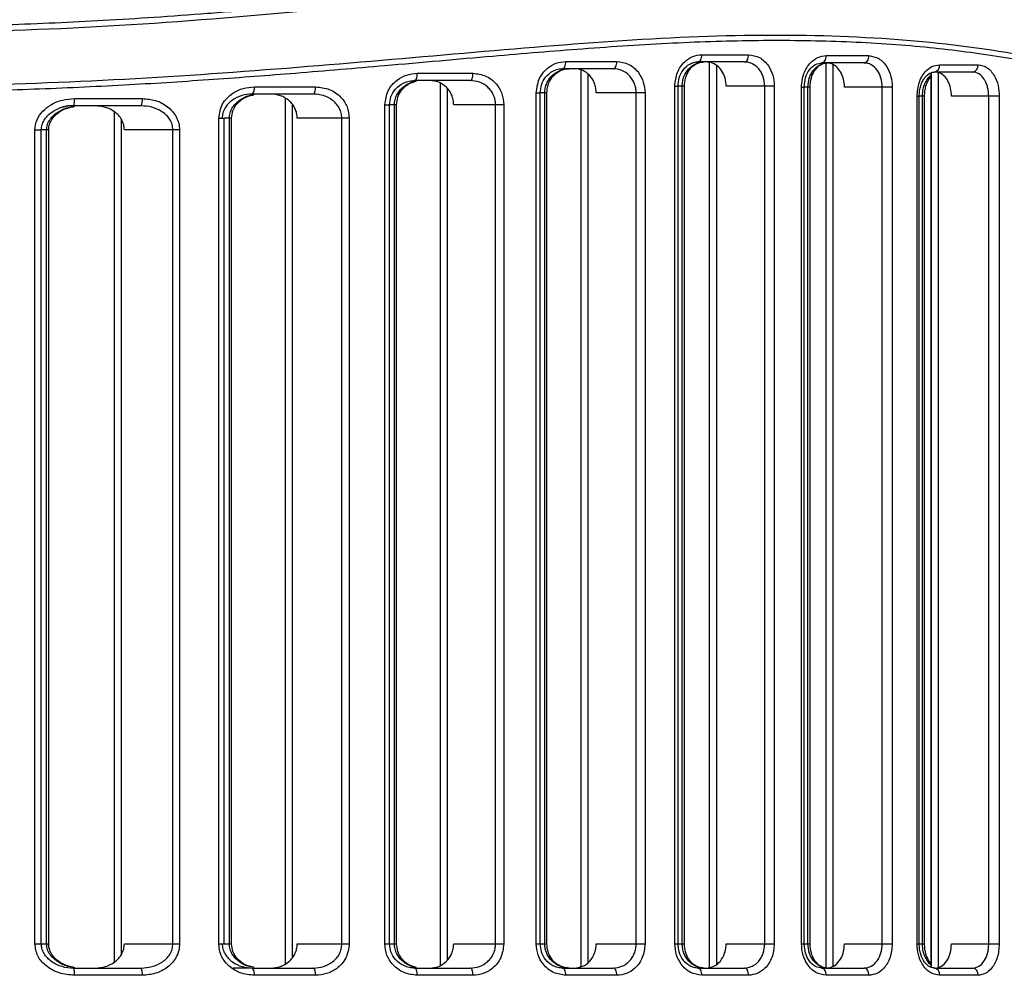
# Model space of a CAD drawing. Header units: millimetres. Extents: x -186 to 167, y -17 to 277.
# Tile 9 of 44: x -79 to -38, y 67 to 107. Entities that reach past the tile are written whole.
import ezdxf

# ---------------------------------------------------------------- set-up
doc = ezdxf.new("R2010")
doc.units = ezdxf.units.MM

msp = doc.modelspace()

# ---------------------------------------------------------------- linework, layer by layer
at = {"color": 7, "linetype": 'Continuous', "lineweight": 25}
for p, q in [((-56.562, 105.292), (-54.448, 105.292)), ((-49.171, 105.273), (-51.096, 105.273)), ((-50.931, 105.573), (-48.996, 105.573)), ((-50.621, 105.256), (-50.621, 67.758)), ((-44.215, 105.233), (-45.971, 105.233)), ((-45.792, 105.224), (-45.792, 67.758)), ((-45.781, 105.533), (-44.016, 105.533)), ((-62.716, 104.801), (-60.405, 104.801)), ((-54.597, 104.992), (-56.7, 104.992)), ((-55.936, 104.933), (-55.936, 67.816)), ((-50.33, 105.131), (-50.33, 67.914)), ((-45.501, 105.152), (-45.501, 67.829)), ((-41.451, 104.814), (-41.451, 67.798)), ((-41.438, 104.817), (-41.438, 67.795)), ((-39.712, 104.855), (-41.304, 104.855)), ((-41.147, 104.835), (-41.147, 67.758)), ((-41.091, 105.155), (-39.492, 105.155)), ((-60.525, 104.501), (-62.825, 104.501)), ((-61.922, 104.501), (-62.772, 104.501)), ((-61.77, 104.392), (-61.77, 67.866)), ((-55.645, 104.757), (-55.645, 67.992)), ((-69.46, 104.242), (-66.923, 104.242)), ((-61.479, 104.186), (-61.479, 68.072)), ((-57.787, 68.758), (-57.787, 103.992)), ((-57.787, 103.992), (-57.62, 103.992)), ((-57.62, 68.758), (-57.62, 103.992)), ((-57.345, 103.992), (-57.62, 103.992)), ((-57.433, 68.758), (-57.433, 103.992)), ((-57.345, 68.758), (-57.345, 103.992)), ((-53.283, 103.992), (-55.306, 103.992)), ((-53.65, 68.758), (-53.65, 103.992)), ((-53.283, 103.992), (-53.283, 68.758)), ((-52.052, 68.758), (-52.052, 104.273)), ((-52.052, 104.273), (-51.912, 104.273)), ((-51.653, 104.274), (-51.912, 104.274)), ((-51.912, 68.758), (-51.912, 104.273)), ((-51.741, 68.758), (-51.741, 104.274)), ((-51.653, 68.758), (-51.653, 104.274)), ((-47.931, 104.273), (-49.922, 104.273)), ((-48.323, 68.758), (-48.323, 104.273)), ((-47.931, 104.273), (-47.931, 68.758)), ((-46.805, 68.758), (-46.805, 104.233)), ((-46.805, 104.233), (-46.691, 104.233)), ((-46.691, 68.758), (-46.691, 104.233)), ((-46.45, 104.233), (-46.691, 104.233)), ((-46.538, 68.758), (-46.538, 104.233)), ((-46.45, 68.758), (-46.45, 104.233)), ((-43.045, 104.233), (-45.023, 104.233)), ((-43.461, 68.758), (-43.461, 104.233)), ((-43.045, 104.233), (-43.045, 68.758)), ((-76.909, 103.756), (-74.098, 103.756)), ((-68.489, 103.942), (-69.675, 103.942)), ((-67.012, 103.942), (-69.537, 103.942)), ((-68.179, 103.759), (-68.179, 67.94)), ((-42.021, 68.758), (-42.021, 103.855)), ((-42.021, 103.855), (-41.93, 103.855)), ((-41.93, 68.758), (-41.93, 103.855)), ((-41.709, 103.855), (-41.93, 103.855)), ((-41.798, 68.758), (-41.798, 103.855)), ((-41.709, 68.758), (-41.709, 103.855)), ((-38.614, 103.855), (-40.593, 103.855)), ((-39.052, 68.758), (-39.052, 103.855)), ((-38.614, 103.855), (-38.614, 68.758)), ((-75.758, 103.456), (-77.106, 103.456)), ((-74.152, 103.456), (-76.95, 103.456)), ((-75.26, 103.209), (-75.26, 68.004)), ((-67.888, 103.524), (-67.888, 68.175)), ((-64.056, 68.758), (-64.056, 103.501)), ((-64.056, 103.501), (-63.859, 103.501)), ((-63.859, 68.758), (-63.859, 103.501)), ((-63.57, 103.501), (-63.859, 103.501)), ((-63.659, 68.758), (-63.659, 103.501)), ((-63.57, 68.758), (-63.57, 103.501)), ((-59.132, 103.501), (-61.207, 103.501)), ((-59.471, 68.758), (-59.471, 103.501)), ((-59.132, 103.501), (-59.132, 68.758)), ((-74.969, 102.899), (-74.969, 68.314)), ((-70.935, 68.758), (-70.935, 102.942)), ((-70.935, 102.942), (-70.704, 102.942)), ((-70.704, 68.758), (-70.704, 102.942)), ((-70.406, 102.942), (-70.704, 102.942)), ((-70.494, 68.758), (-70.494, 102.942)), ((-70.406, 68.758), (-70.406, 102.942)), ((-65.528, 102.942), (-67.686, 102.942)), ((-65.837, 68.758), (-65.837, 102.942)), ((-65.528, 102.942), (-65.528, 68.758)), ((-78.55, 68.758), (-78.55, 102.456)), ((-78.55, 102.456), (-78.283, 102.456)), ((-78.283, 68.758), (-78.283, 102.456)), ((-77.977, 102.456), (-78.283, 102.456)), ((-78.066, 68.758), (-78.066, 102.456)), ((-77.977, 68.758), (-77.977, 102.456)), ((-72.557, 102.456), (-74.842, 102.456)), ((-72.832, 68.758), (-72.832, 102.456)), ((-72.557, 102.456), (-72.557, 68.758)), ((-78.55, 68.758), (-77.977, 68.758)), ((-74.842, 68.758), (-72.557, 68.758)), ((-70.935, 68.758), (-70.406, 68.758)), ((-67.686, 68.758), (-65.528, 68.758)), ((-64.056, 68.758), (-63.57, 68.758)), ((-61.207, 68.758), (-59.132, 68.758)), ((-57.787, 68.758), (-57.345, 68.758)), ((-55.306, 68.758), (-53.283, 68.758)), ((-52.052, 68.758), (-51.653, 68.758)), ((-49.922, 68.758), (-47.931, 68.758)), ((-46.805, 68.758), (-46.691, 68.758)), ((-46.691, 68.758), (-46.45, 68.758)), ((-45.023, 68.758), (-43.045, 68.758)), ((-42.021, 68.758), (-41.93, 68.758)), ((-41.93, 68.758), (-41.709, 68.758)), ((-40.593, 68.758), (-38.614, 68.758)), ((-76.95, 67.758), (-74.152, 67.758)), ((-69.676, 67.758), (-70.344, 67.758)), ((-69.537, 67.758), (-67.012, 67.758)), ((-62.825, 67.758), (-60.525, 67.758)), ((-56.7, 67.758), (-54.597, 67.758)), ((-51.096, 67.758), (-49.171, 67.758)), ((-45.971, 67.758), (-44.215, 67.758)), ((-41.304, 67.758), (-39.712, 67.758)), ((-74.098, 67.458), (-76.909, 67.458)), ((-66.923, 67.458), (-69.46, 67.458)), ((-60.405, 67.458), (-62.716, 67.458)), ((-54.448, 67.458), (-56.562, 67.458)), ((-48.996, 67.458), (-50.931, 67.458)), ((-44.016, 67.458), (-45.781, 67.458)), ((-39.492, 67.458), (-41.091, 67.458))]:
    msp.add_line(p, q, dxfattribs=at)
at = {"color": 7, "linetype": 'Continuous', "lineweight": 25, "flags": 128}
for points in [[(-56.7, 104.992), (-56.673, 104.997), (-56.647, 105.014), (-56.623, 105.042), (-56.602, 105.079), (-56.585, 105.125), (-56.572, 105.177), (-56.565, 105.233), (-56.562, 105.292)], [(-54.597, 104.992), (-54.568, 104.997), (-54.54, 105.014), (-54.514, 105.042), (-54.492, 105.079), (-54.473, 105.125), (-54.459, 105.177), (-54.451, 105.233), (-54.448, 105.292)], [(-51.096, 105.273), (-51.064, 105.279), (-51.033, 105.296), (-51.004, 105.324), (-50.979, 105.361), (-50.958, 105.407), (-50.943, 105.458), (-50.934, 105.515), (-50.931, 105.573)], [(-49.171, 105.273), (-49.137, 105.279), (-49.104, 105.296), (-49.074, 105.324), (-49.047, 105.361), (-49.026, 105.407), (-49.009, 105.458), (-49, 105.515), (-48.996, 105.573)], [(-45.971, 105.233), (-45.934, 105.239), (-45.898, 105.256), (-45.865, 105.283), (-45.837, 105.321), (-45.813, 105.366), (-45.795, 105.418), (-45.784, 105.474), (-45.781, 105.533)], [(-44.215, 105.233), (-44.176, 105.239), (-44.139, 105.256), (-44.104, 105.283), (-44.074, 105.321), (-44.049, 105.366), (-44.031, 105.418), (-44.02, 105.474), (-44.016, 105.533)], [(-62.825, 104.501), (-62.803, 104.506), (-62.783, 104.523), (-62.764, 104.551), (-62.748, 104.589), (-62.734, 104.634), (-62.724, 104.686), (-62.718, 104.742), (-62.716, 104.801)], [(-60.525, 104.501), (-60.501, 104.506), (-60.479, 104.523), (-60.458, 104.551), (-60.44, 104.589), (-60.425, 104.634), (-60.414, 104.686), (-60.407, 104.742), (-60.405, 104.801)], [(-67.012, 103.942), (-66.995, 103.948), (-66.978, 103.965), (-66.963, 103.993), (-66.949, 104.03), (-66.938, 104.075), (-66.93, 104.127), (-66.925, 104.184), (-66.923, 104.242)], [(-66.923, 67.458), (-66.925, 67.516), (-66.93, 67.572), (-66.938, 67.624), (-66.949, 67.67), (-66.963, 67.707), (-66.978, 67.735), (-66.995, 67.752), (-67.012, 67.758)], [(-62.716, 67.458), (-62.718, 67.516), (-62.724, 67.572), (-62.734, 67.624), (-62.748, 67.67), (-62.764, 67.707), (-62.783, 67.735), (-62.803, 67.752), (-62.825, 67.758)], [(-60.405, 67.458), (-60.407, 67.516), (-60.414, 67.572), (-60.425, 67.624), (-60.44, 67.67), (-60.458, 67.707), (-60.479, 67.735), (-60.501, 67.752), (-60.525, 67.758)], [(-56.562, 67.458), (-56.565, 67.516), (-56.572, 67.572), (-56.585, 67.624), (-56.602, 67.67), (-56.623, 67.707), (-56.647, 67.735), (-56.673, 67.752), (-56.7, 67.758)], [(-54.448, 67.458), (-54.451, 67.516), (-54.459, 67.572), (-54.473, 67.624), (-54.492, 67.67), (-54.514, 67.707), (-54.54, 67.735), (-54.568, 67.752), (-54.597, 67.758)], [(-50.931, 67.458), (-50.934, 67.516), (-50.943, 67.572), (-50.958, 67.624), (-50.979, 67.67), (-51.004, 67.707), (-51.033, 67.735), (-51.064, 67.752), (-51.096, 67.758)], [(-48.996, 67.458), (-49, 67.516), (-49.009, 67.572), (-49.026, 67.624), (-49.047, 67.67), (-49.074, 67.707), (-49.104, 67.735), (-49.137, 67.752), (-49.171, 67.758)], [(-45.781, 67.458), (-45.784, 67.516), (-45.795, 67.572), (-45.813, 67.624), (-45.837, 67.67), (-45.865, 67.707), (-45.898, 67.735), (-45.934, 67.752), (-45.971, 67.758)], [(-44.016, 67.458), (-44.02, 67.516), (-44.031, 67.572), (-44.049, 67.624), (-44.074, 67.67), (-44.104, 67.707), (-44.139, 67.735), (-44.176, 67.752), (-44.215, 67.758)]]:
    msp.add_lwpolyline(points, dxfattribs=at)
at = {"color": 7, "linetype": 'Continuous', "lineweight": 25}
for centre, radius, start, end in [((-41.356, 105.117), 0.268, 281.3164, 7.9989), ((-39.759, 105.12), 0.27, 280.0332, 7.3544), ((-69.811, 104.172), 0.358, 320.0749, 11.288), ((-77.491, 103.682), 0.586, 337.2935, 7.2104), ((-74.553, 103.683), 0.461, 330.4188, 9.0583), ((-77.491, 67.531), 0.586, 352.7896, 22.7065), ((-74.553, 67.53), 0.461, 350.9417, 29.5812), ((-69.811, 67.528), 0.358, 348.712, 39.9251), ((-41.356, 67.495), 0.268, 352.0011, 78.6836), ((-39.759, 67.492), 0.27, 352.6456, 79.9668)]:
    msp.add_arc(centre, radius, start, end, dxfattribs=at)
for points, knots in [([(-107.031, 107.952), (-105.336, 107.783), (-101.952, 107.446), (-96.773, 107.055), (-91.974, 106.815), (-87.594, 106.712), (-83.632, 106.711), (-79.67, 106.803), (-76.334, 106.955), (-73.572, 107.126), (-71.372, 107.285), (-69.147, 107.467), (-66.926, 107.67), (-64.819, 107.877), (-62.664, 108.101), (-60.409, 108.345), (-58.255, 108.582), (-56.194, 108.809), (-54.306, 109.011), (-52.339, 109.211), (-50.408, 109.392), (-48.516, 109.547), (-45.827, 109.725), (-42.479, 109.835), (-38.598, 109.738), (-35.624, 109.454), (-33.394, 109.112), (-31.792, 108.803), (-30.286, 108.454), (-28.88, 108.074), (-27.547, 107.665), (-26.174, 107.194), (-24.844, 106.683), (-23.607, 106.16), (-22.537, 105.672), (-21.597, 105.214), (-20.598, 104.703), (-19.708, 104.22), (-19.048, 103.86), (-18.958, 103.819), (-18.913, 103.797)], [0, 0, 0, 0, 0.042238, 0.084319, 0.125257, 0.156797, 0.188047, 0.218898, 0.250614, 0.267502, 0.285222, 0.303775, 0.321696, 0.339845, 0.356138, 0.375844, 0.397216, 0.411842, 0.429938, 0.447499, 0.465173, 0.483256, 0.500793, 0.542612, 0.583498, 0.625014, 0.645666, 0.666462, 0.687765, 0.708067, 0.728367, 0.750221, 0.777184, 0.801641, 0.826006, 0.850712, 0.875385, 0.917527, 0.958007, 1, 1, 1, 1]), ([(-19.042, 103.583), (-19.074, 103.597), (-19.142, 103.627), (-19.965, 104.079), (-21.558, 104.94), (-24.174, 106.181), (-27.617, 107.5), (-31.852, 108.659), (-36.836, 109.431), (-42.511, 109.657), (-48.777, 109.35), (-55.535, 108.653), (-62.702, 107.833), (-70.194, 107.092), (-77.939, 106.555), (-83.182, 106.49), (-85.805, 106.457)], [0, 0, 0, 0, 0.050454, 0.106164, 0.180376, 0.255284, 0.32977, 0.404385, 0.478837, 0.552592, 0.627001, 0.701505, 0.775662, 0.850441, 0.925164, 1, 1, 1, 1]), ([(-23.842, 100.552), (-24.203, 100.735), (-24.923, 101.102), (-26.586, 101.89), (-28.655, 102.772), (-31.011, 103.638), (-33.516, 104.401), (-36.08, 105.033), (-38.855, 105.549), (-41.877, 105.927), (-45.12, 106.133), (-48.544, 106.178), (-52.122, 106.065), (-55.793, 105.822), (-59.768, 105.492), (-63.744, 105.135), (-67.621, 104.805), (-71.156, 104.535), (-74.694, 104.308), (-78.322, 104.137), (-81.975, 104.03), (-86.39, 103.985), (-91.648, 104.075), (-96.311, 104.299), (-99.606, 104.514), (-101.422, 104.645), (-103.218, 104.786), (-105.062, 104.938), (-107.206, 105.123), (-109.324, 105.31), (-111.221, 105.477), (-112.937, 105.625), (-114.638, 105.763), (-116.441, 105.897), (-118.946, 106.056), (-122.159, 106.18), (-125.485, 106.144), (-128.224, 105.991), (-130.441, 105.775), (-132.539, 105.476), (-134.533, 105.105), (-136.371, 104.683), (-138.122, 104.206), (-139.872, 103.658), (-141.548, 103.055), (-143.049, 102.451), (-144.341, 101.883), (-145.443, 101.363), (-146.373, 100.899), (-146.815, 100.667), (-147.036, 100.552)], [0, 0, 0, 0, 0.031377, 0.062613, 0.093952, 0.125314, 0.150963, 0.175676, 0.20048, 0.225143, 0.250218, 0.275016, 0.299265, 0.323869, 0.347483, 0.375029, 0.397276, 0.417251, 0.437499, 0.458952, 0.479779, 0.499986, 0.534214, 0.569411, 0.580305, 0.591813, 0.60139, 0.612212, 0.624854, 0.640217, 0.651146, 0.660274, 0.67264, 0.683771, 0.695428, 0.722372, 0.749626, 0.767459, 0.785029, 0.802858, 0.820608, 0.838662, 0.855629, 0.874605, 0.897103, 0.91763, 0.937344, 0.958701, 0.979398, 1, 1, 1, 1]), ([(-85.787, 104.264), (-83.348, 104.29), (-78.447, 104.342), (-71.199, 104.763), (-64.149, 105.34), (-57.388, 105.95), (-51.009, 106.396), (-45.097, 106.415), (-39.748, 105.972), (-35.047, 105.083), (-31.04, 103.926), (-27.791, 102.695), (-25.245, 101.541), (-24.24, 101.032), (-23.737, 100.777)], [0, 0, 0, 0, 0.082766, 0.166311, 0.249538, 0.332695, 0.416463, 0.499377, 0.58239, 0.66618, 0.749386, 0.832914, 0.916439, 1, 1, 1, 1]), ([(-57.787, 103.992), (-57.762, 104.188), (-57.712, 104.58), (-57.373, 105.003), (-56.973, 105.248), (-56.699, 105.277), (-56.562, 105.292)], [0, 0, 0, 0, 0.279304, 0.558549, 0.778855, 1, 1, 1, 1]), ([(-54.448, 105.292), (-54.279, 105.268), (-53.942, 105.222), (-53.559, 104.882), (-53.325, 104.451), (-53.297, 104.145), (-53.283, 103.992)], [0, 0, 0, 0, 0.2797872, 0.5589459, 0.7790914, 1, 1, 1, 1]), ([(-52.052, 104.273), (-52.03, 104.466), (-51.986, 104.853), (-51.68, 105.278), (-51.312, 105.529), (-51.058, 105.558), (-50.931, 105.573)], [0, 0, 0, 0, 0.279478, 0.558705, 0.778857, 1, 1, 1, 1]), ([(-51.912, 104.273), (-51.903, 104.387), (-51.883, 104.629), (-51.714, 104.961), (-51.486, 105.168), (-51.257, 105.265), (-51.131, 105.274), (-51.066, 105.278)], [0, 0, 0, 0, 0.210196, 0.446535, 0.709052, 0.850932, 1, 1, 1, 1]), ([(-51.741, 104.274), (-51.738, 104.34), (-51.731, 104.473), (-51.657, 104.728), (-51.486, 105.006), (-51.274, 105.159), (-51.132, 105.219), (-51.022, 105.259), (-50.919, 105.267), (-50.84, 105.274)], [0, 0, 0, 0, 0.124254, 0.251126, 0.500161, 0.749472, 0.776993, 0.827991, 1, 1, 1, 1]), ([(-51.653, 104.274), (-51.644, 104.386), (-51.625, 104.613), (-51.484, 104.911), (-51.278, 105.148), (-51.103, 105.219), (-51.013, 105.255)], [0, 0, 0, 0, 0.235767, 0.480024, 0.734941, 1, 1, 1, 1]), ([(-49.922, 104.273), (-49.931, 104.385), (-49.949, 104.608), (-50.087, 104.905), (-50.292, 105.131), (-50.523, 105.255), (-50.68, 105.268), (-50.744, 105.273)], [0, 0, 0, 0, 0.211469, 0.422905, 0.635328, 0.850055, 1, 1, 1, 1]), ([(-48.323, 104.273), (-48.335, 104.403), (-48.353, 104.6), (-48.461, 104.833), (-48.595, 105.027), (-48.775, 105.172), (-48.984, 105.259), (-49.107, 105.268), (-49.171, 105.273)], [0, 0, 0, 0, 0.244742, 0.37115, 0.500037, 0.722711, 0.854622, 1, 1, 1, 1]), ([(-48.996, 105.573), (-48.84, 105.549), (-48.528, 105.501), (-48.179, 105.157), (-47.968, 104.727), (-47.943, 104.425), (-47.931, 104.273)], [0, 0, 0, 0, 0.279676, 0.55901, 0.778986, 1, 1, 1, 1]), ([(-46.805, 104.233), (-46.786, 104.424), (-46.746, 104.808), (-46.469, 105.234), (-46.132, 105.488), (-45.898, 105.518), (-45.781, 105.533)], [0, 0, 0, 0, 0.279515, 0.558817, 0.778892, 1, 1, 1, 1]), ([(-46.691, 104.233), (-46.679, 104.365), (-46.657, 104.631), (-46.482, 104.964), (-46.232, 105.198), (-46.036, 105.224), (-45.936, 105.238)], [0, 0, 0, 0, 0.243523, 0.491181, 0.743026, 1, 1, 1, 1]), ([(-46.538, 104.233), (-46.527, 104.359), (-46.51, 104.553), (-46.409, 104.786), (-46.323, 104.918), (-46.229, 105.022), (-46.12, 105.115), (-45.951, 105.21), (-45.812, 105.225), (-45.734, 105.233)], [0, 0, 0, 0, 0.23842, 0.366348, 0.499828, 0.561292, 0.665224, 0.811513, 1, 1, 1, 1]), ([(-46.45, 104.233), (-46.439, 104.362), (-46.418, 104.614), (-46.271, 104.916), (-46.089, 105.125), (-45.954, 105.185), (-45.889, 105.214)], [0, 0, 0, 0, 0.2715031, 0.527393, 0.7698398, 1, 1, 1, 1]), ([(-45.023, 104.233), (-45.031, 104.345), (-45.048, 104.57), (-45.175, 104.869), (-45.364, 105.095), (-45.574, 105.216), (-45.714, 105.228), (-45.769, 105.233)], [0, 0, 0, 0, 0.21436, 0.428718, 0.643147, 0.857783, 1, 1, 1, 1]), ([(-43.461, 104.233), (-43.472, 104.359), (-43.493, 104.615), (-43.66, 104.947), (-43.866, 105.137), (-44.06, 105.221), (-44.163, 105.229), (-44.215, 105.233)], [0, 0, 0, 0, 0.240739, 0.4873697, 0.7399826, 0.8692169, 1, 1, 1, 1]), ([(-44.016, 105.533), (-43.873, 105.508), (-43.587, 105.46), (-43.269, 105.113), (-43.079, 104.685), (-43.057, 104.384), (-43.045, 104.233)], [0, 0, 0, 0, 0.279617, 0.558938, 0.778949, 1, 1, 1, 1]), ([(-64.056, 103.501), (-64.027, 103.701), (-63.97, 104.102), (-63.591, 104.521), (-63.157, 104.759), (-62.863, 104.787), (-62.716, 104.801)], [0, 0, 0, 0, 0.279038, 0.55841, 0.779002, 1, 1, 1, 1]), ([(-60.405, 104.801), (-60.224, 104.778), (-59.862, 104.733), (-59.442, 104.4), (-59.18, 103.968), (-59.148, 103.657), (-59.132, 103.501)], [0, 0, 0, 0, 0.280008, 0.559205, 0.779295, 1, 1, 1, 1]), ([(-57.62, 103.992), (-57.61, 104.102), (-57.589, 104.339), (-57.406, 104.67), (-57.153, 104.879), (-56.894, 104.981), (-56.749, 104.991), (-56.675, 104.997)], [0, 0, 0, 0, 0.2014272, 0.4338798, 0.6992584, 0.8453638, 1, 1, 1, 1]), ([(-57.433, 103.992), (-57.429, 104.059), (-57.421, 104.196), (-57.357, 104.389), (-57.258, 104.565), (-57.085, 104.766), (-56.876, 104.898), (-56.634, 104.977), (-56.509, 104.986), (-56.428, 104.992)], [0, 0, 0, 0, 0.123794, 0.250691, 0.3712, 0.500655, 0.749745, 0.840033, 1, 1, 1, 1]), ([(-57.345, 103.992), (-57.336, 104.098), (-57.317, 104.319), (-57.166, 104.615), (-56.933, 104.862), (-56.726, 104.935), (-56.618, 104.973)], [0, 0, 0, 0, 0.22277, 0.462606, 0.721543, 1, 1, 1, 1]), ([(-55.306, 103.992), (-55.309, 104.058), (-55.316, 104.192), (-55.371, 104.383), (-55.456, 104.558), (-55.607, 104.759), (-55.857, 104.949), (-56.09, 104.977), (-56.207, 104.992)], [0, 0, 0, 0, 0.125105, 0.250558, 0.375308, 0.500884, 0.749983, 1, 1, 1, 1]), ([(-53.65, 103.992), (-53.653, 104.056), (-53.66, 104.187), (-53.717, 104.378), (-53.806, 104.557), (-53.968, 104.761), (-54.233, 104.95), (-54.475, 104.978), (-54.597, 104.992)], [0, 0, 0, 0, 0.120196, 0.2435075, 0.3703801, 0.5012231, 0.7504564, 1, 1, 1, 1]), ([(-42.021, 103.855), (-42.004, 104.046), (-41.968, 104.428), (-41.717, 104.855), (-41.41, 105.109), (-41.197, 105.139), (-41.091, 105.155)], [0, 0, 0, 0, 0.27955, 0.558855, 0.778907, 1, 1, 1, 1]), ([(-41.93, 103.855), (-41.927, 103.929), (-41.92, 104.077), (-41.872, 104.283), (-41.801, 104.464), (-41.681, 104.66), (-41.497, 104.832), (-41.341, 104.85), (-41.265, 104.86)], [0, 0, 0, 0, 0.136953, 0.270509, 0.40009, 0.52695, 0.769015, 1, 1, 1, 1]), ([(-40.593, 103.855), (-40.601, 103.967), (-40.615, 104.191), (-40.73, 104.491), (-40.9, 104.717), (-41.089, 104.837), (-41.215, 104.85), (-41.265, 104.855)], [0, 0, 0, 0, 0.214281, 0.428554, 0.643031, 0.857851, 1, 1, 1, 1]), ([(-39.052, 103.855), (-39.06, 103.978), (-39.073, 104.17), (-39.154, 104.404), (-39.264, 104.613), (-39.451, 104.81), (-39.625, 104.84), (-39.712, 104.855)], [0, 0, 0, 0, 0.2358594, 0.3648528, 0.5009028, 0.7504098, 1, 1, 1, 1]), ([(-39.492, 105.155), (-39.362, 105.13), (-39.103, 105.082), (-38.817, 104.735), (-38.645, 104.306), (-38.625, 104.005), (-38.614, 103.855)], [0, 0, 0, 0, 0.279616, 0.558944, 0.778953, 1, 1, 1, 1]), ([(-63.859, 103.501), (-63.847, 103.611), (-63.823, 103.849), (-63.616, 104.18), (-63.334, 104.388), (-63.047, 104.489), (-62.887, 104.5), (-62.805, 104.506)], [0, 0, 0, 0, 0.196766, 0.4267, 0.693943, 0.842579, 1, 1, 1, 1]), ([(-63.659, 103.501), (-63.654, 103.57), (-63.644, 103.712), (-63.568, 103.909), (-63.453, 104.087), (-63.257, 104.286), (-63.023, 104.409), (-62.832, 104.471), (-62.769, 104.477), (-62.757, 104.478)], [0, 0, 0, 0, 0.142424, 0.289583, 0.427904, 0.578507, 0.866436, 0.974574, 1, 1, 1, 1]), ([(-63.57, 103.501), (-63.56, 103.607), (-63.539, 103.828), (-63.368, 104.126), (-63.102, 104.374), (-62.868, 104.446), (-62.747, 104.483)], [0, 0, 0, 0, 0.218038, 0.455726, 0.716175, 1, 1, 1, 1]), ([(-61.207, 103.501), (-61.211, 103.568), (-61.218, 103.704), (-61.281, 103.898), (-61.376, 104.075), (-61.545, 104.274), (-61.819, 104.46), (-62.069, 104.487), (-62.195, 104.501)], [0, 0, 0, 0, 0.12488, 0.250504, 0.374801, 0.500798, 0.750015, 1, 1, 1, 1]), ([(-59.471, 103.501), (-59.475, 103.569), (-59.484, 103.708), (-59.552, 103.903), (-59.656, 104.081), (-59.838, 104.28), (-60.131, 104.461), (-60.393, 104.488), (-60.525, 104.501)], [0, 0, 0, 0, 0.124142, 0.250891, 0.372329, 0.501103, 0.750368, 1, 1, 1, 1]), ([(-41.798, 103.855), (-41.791, 103.96), (-41.779, 104.137), (-41.699, 104.377), (-41.596, 104.559), (-41.507, 104.672), (-41.455, 104.707), (-41.451, 104.71)], [0, 0, 0, 0, 0.305631, 0.515897, 0.76405, 0.983092, 1, 1, 1, 1]), ([(-41.709, 103.855), (-41.706, 103.93), (-41.7, 104.075), (-41.642, 104.327), (-41.555, 104.537), (-41.473, 104.624), (-41.451, 104.647)], [0, 0, 0, 0, 0.234604, 0.454528, 0.85323, 1, 1, 1, 1]), ([(-70.935, 102.942), (-70.9, 103.149), (-70.832, 103.563), (-70.403, 103.976), (-69.932, 104.203), (-69.617, 104.229), (-69.46, 104.242)], [0, 0, 0, 0, 0.278656, 0.558449, 0.779539, 1, 1, 1, 1]), ([(-66.923, 104.242), (-66.729, 104.221), (-66.342, 104.178), (-65.882, 103.856), (-65.584, 103.422), (-65.547, 103.102), (-65.528, 102.942)], [0, 0, 0, 0, 0.280191, 0.559665, 0.779583, 1, 1, 1, 1]), ([(-78.55, 102.456), (-78.531, 102.6), (-78.494, 102.889), (-78.232, 103.251), (-77.869, 103.531), (-77.415, 103.719), (-77.078, 103.744), (-76.909, 103.756)], [0, 0, 0, 0, 0.185971, 0.372348, 0.559858, 0.779869, 1, 1, 1, 1]), ([(-74.098, 103.756), (-73.914, 103.74), (-73.544, 103.709), (-73.122, 103.488), (-72.847, 103.234), (-72.688, 103.002), (-72.579, 102.74), (-72.564, 102.551), (-72.557, 102.456)], [0, 0, 0, 0, 0.24876, 0.498271, 0.626074, 0.749285, 0.873891, 1, 1, 1, 1]), ([(-69.537, 103.942), (-69.684, 103.93), (-69.978, 103.906), (-70.321, 103.739), (-70.546, 103.545), (-70.682, 103.366), (-70.773, 103.163), (-70.786, 103.015), (-70.792, 102.942)], [0, 0, 0, 0, 0.249668, 0.499582, 0.631339, 0.749993, 0.877893, 1, 1, 1, 1]), ([(-70.494, 102.942), (-70.488, 103.015), (-70.476, 103.165), (-70.383, 103.368), (-70.247, 103.548), (-70.021, 103.738), (-69.766, 103.875), (-69.567, 103.897), (-69.513, 103.903)], [0, 0, 0, 0, 0.145665, 0.298357, 0.43907, 0.595444, 0.89073, 1, 1, 1, 1]), ([(-70.406, 102.942), (-70.394, 103.049), (-70.369, 103.274), (-70.169, 103.575), (-69.864, 103.82), (-69.603, 103.889), (-69.467, 103.925)], [0, 0, 0, 0, 0.21179, 0.447727, 0.710908, 1, 1, 1, 1]), ([(-67.686, 102.942), (-67.69, 103.012), (-67.699, 103.152), (-67.772, 103.349), (-67.88, 103.527), (-68.07, 103.725), (-68.37, 103.903), (-68.639, 103.929), (-68.773, 103.942)], [0, 0, 0, 0, 0.124587, 0.250429, 0.374082, 0.500782, 0.750296, 1, 1, 1, 1]), ([(-65.837, 102.942), (-65.842, 103.013), (-65.852, 103.158), (-65.934, 103.358), (-66.056, 103.538), (-66.263, 103.734), (-66.588, 103.906), (-66.871, 103.93), (-67.012, 103.942)], [0, 0, 0, 0, 0.123515, 0.250905, 0.371191, 0.501141, 0.750304, 1, 1, 1, 1]), ([(-78.284, 102.456), (-78.278, 102.525), (-78.265, 102.665), (-78.174, 102.863), (-78.038, 103.04), (-77.798, 103.244), (-77.427, 103.427), (-77.1, 103.46), (-76.935, 103.477)], [0, 0, 0, 0, 0.111439, 0.226177, 0.346237, 0.471815, 0.73225, 1, 1, 1, 1]), ([(-78.066, 102.456), (-78.058, 102.533), (-78.042, 102.693), (-77.926, 102.902), (-77.762, 103.082), (-77.502, 103.266), (-77.222, 103.393), (-77.008, 103.413), (-76.953, 103.418)], [0, 0, 0, 0, 0.144148, 0.299048, 0.438701, 0.598077, 0.895792, 1, 1, 1, 1]), ([(-77.979, 102.456), (-77.974, 102.516), (-77.963, 102.637), (-77.872, 102.873), (-77.661, 103.132), (-77.307, 103.351), (-77.033, 103.41), (-76.894, 103.44)], [0, 0, 0, 0, 0.11527, 0.231593, 0.475601, 0.734036, 1, 1, 1, 1]), ([(-76.95, 103.456), (-77.113, 103.456), (-77.278, 103.457), (-77.427, 103.396), (-77.43, 103.395)], [0, 0, 0, 0, 0.9852961, 1, 1, 1, 1]), ([(-74.842, 102.456), (-74.848, 102.529), (-74.859, 102.675), (-74.945, 102.878), (-75.071, 103.056), (-75.287, 103.251), (-75.618, 103.42), (-75.906, 103.444), (-76.05, 103.456)], [0, 0, 0, 0, 0.125377, 0.250092, 0.372817, 0.500602, 0.750381, 1, 1, 1, 1]), ([(-72.832, 102.456), (-72.838, 102.531), (-72.852, 102.684), (-72.952, 102.892), (-73.098, 103.072), (-73.337, 103.263), (-73.696, 103.423), (-74, 103.445), (-74.152, 103.456)], [0, 0, 0, 0, 0.1225634, 0.2511263, 0.3700741, 0.5017376, 0.7511338, 1, 1, 1, 1]), ([(-76.909, 67.458), (-77.124, 67.477), (-77.553, 67.516), (-78.088, 67.814), (-78.471, 68.245), (-78.523, 68.587), (-78.55, 68.758)], [0, 0, 0, 0, 0.279652, 0.559496, 0.779961, 1, 1, 1, 1]), ([(-76.935, 67.737), (-77.1, 67.753), (-77.426, 67.786), (-77.797, 67.968), (-78.036, 68.171), (-78.173, 68.349), (-78.266, 68.548), (-78.278, 68.688), (-78.284, 68.758)], [0, 0, 0, 0, 0.267047, 0.527062, 0.652411, 0.772885, 0.887883, 1, 1, 1, 1]), ([(-76.954, 67.796), (-77.009, 67.801), (-77.223, 67.821), (-77.504, 67.948), (-77.764, 68.133), (-77.927, 68.313), (-78.042, 68.522), (-78.058, 68.681), (-78.066, 68.758)], [0, 0, 0, 0, 0.1042856, 0.402699, 0.5622356, 0.7020905, 0.8563462, 1, 1, 1, 1]), ([(-76.895, 67.773), (-77.034, 67.804), (-77.308, 67.863), (-77.662, 68.082), (-77.873, 68.342), (-77.963, 68.577), (-77.974, 68.698), (-77.979, 68.758)], [0, 0, 0, 0, 0.266283, 0.52557, 0.769138, 0.885424, 1, 1, 1, 1]), ([(-76.05, 67.758), (-75.906, 67.77), (-75.619, 67.793), (-75.288, 67.962), (-75.072, 68.156), (-74.945, 68.335), (-74.859, 68.538), (-74.848, 68.684), (-74.842, 68.758)], [0, 0, 0, 0, 0.248922, 0.498403, 0.626389, 0.749383, 0.874468, 1, 1, 1, 1]), ([(-74.152, 67.758), (-74, 67.769), (-73.695, 67.791), (-73.336, 67.951), (-73.096, 68.143), (-72.951, 68.323), (-72.851, 68.53), (-72.838, 68.683), (-72.832, 68.758)], [0, 0, 0, 0, 0.2494623, 0.4995062, 0.6311097, 0.7500733, 0.8779841, 1, 1, 1, 1]), ([(-72.557, 68.758), (-72.564, 68.664), (-72.577, 68.476), (-72.686, 68.213), (-72.847, 67.98), (-73.121, 67.726), (-73.543, 67.505), (-73.913, 67.473), (-74.098, 67.458)], [0, 0, 0, 0, 0.124007, 0.250357, 0.373321, 0.500937, 0.75085, 1, 1, 1, 1]), ([(-69.46, 67.458), (-69.66, 67.479), (-70.059, 67.52), (-70.545, 67.835), (-70.872, 68.268), (-70.914, 68.595), (-70.935, 68.758)], [0, 0, 0, 0, 0.279096, 0.558722, 0.779537, 1, 1, 1, 1]), ([(-70.792, 68.758), (-70.785, 68.685), (-70.773, 68.535), (-70.68, 68.332), (-70.544, 68.152), (-70.319, 67.96), (-69.976, 67.794), (-69.683, 67.77), (-69.537, 67.758)], [0, 0, 0, 0, 0.122873, 0.251675, 0.37037, 0.502277, 0.751361, 1, 1, 1, 1]), ([(-69.513, 67.797), (-69.568, 67.803), (-69.768, 67.825), (-70.023, 67.963), (-70.249, 68.154), (-70.384, 68.334), (-70.476, 68.537), (-70.488, 68.685), (-70.494, 68.758)], [0, 0, 0, 0, 0.110109, 0.406506, 0.562769, 0.703493, 0.855182, 1, 1, 1, 1]), ([(-69.467, 67.774), (-69.604, 67.811), (-69.865, 67.88), (-70.17, 68.126), (-70.369, 68.427), (-70.394, 68.651), (-70.406, 68.758)], [0, 0, 0, 0, 0.2899931, 0.5535822, 0.7887605, 1, 1, 1, 1]), ([(-68.773, 67.758), (-68.639, 67.771), (-68.371, 67.796), (-68.071, 67.974), (-67.881, 68.172), (-67.772, 68.35), (-67.699, 68.547), (-67.69, 68.688), (-67.686, 68.758)], [0, 0, 0, 0, 0.249561, 0.498598, 0.625232, 0.748908, 0.875058, 1, 1, 1, 1]), ([(-67.012, 67.758), (-66.87, 67.77), (-66.587, 67.794), (-66.263, 67.966), (-66.055, 68.163), (-65.933, 68.342), (-65.852, 68.542), (-65.842, 68.687), (-65.837, 68.758)], [0, 0, 0, 0, 0.249983, 0.499597, 0.629507, 0.749823, 0.876819, 1, 1, 1, 1]), ([(-65.528, 68.758), (-65.559, 68.555), (-65.619, 68.149), (-66.016, 67.73), (-66.466, 67.497), (-66.771, 67.471), (-66.923, 67.458)], [0, 0, 0, 0, 0.27893, 0.558352, 0.779136, 1, 1, 1, 1]), ([(-62.716, 67.458), (-62.903, 67.48), (-63.276, 67.524), (-63.719, 67.852), (-64.003, 68.284), (-64.038, 68.6), (-64.056, 68.758)], [0, 0, 0, 0, 0.28011, 0.559487, 0.779519, 1, 1, 1, 1]), ([(-62.805, 67.753), (-62.887, 67.758), (-63.047, 67.769), (-63.334, 67.87), (-63.616, 68.078), (-63.823, 68.409), (-63.847, 68.648), (-63.859, 68.758)], [0, 0, 0, 0, 0.157083, 0.305877, 0.572959, 0.802792, 1, 1, 1, 1]), ([(-62.757, 67.781), (-62.769, 67.782), (-62.832, 67.787), (-63.024, 67.85), (-63.258, 67.973), (-63.454, 68.172), (-63.568, 68.35), (-63.644, 68.547), (-63.654, 68.688), (-63.659, 68.758)], [0, 0, 0, 0, 0.025699, 0.134048, 0.422116, 0.572684, 0.711047, 0.857861, 1, 1, 1, 1]), ([(-62.747, 67.776), (-62.869, 67.813), (-63.102, 67.885), (-63.368, 68.133), (-63.539, 68.431), (-63.56, 68.652), (-63.57, 68.758)], [0, 0, 0, 0, 0.284087, 0.544765, 0.782442, 1, 1, 1, 1]), ([(-62.195, 67.758), (-62.07, 67.771), (-61.819, 67.799), (-61.546, 67.984), (-61.377, 68.183), (-61.281, 68.36), (-61.218, 68.553), (-61.211, 68.69), (-61.207, 68.758)], [0, 0, 0, 0, 0.249525, 0.498718, 0.62466, 0.748993, 0.874841, 1, 1, 1, 1]), ([(-60.525, 67.758), (-60.393, 67.771), (-60.13, 67.797), (-59.837, 67.978), (-59.656, 68.178), (-59.552, 68.356), (-59.484, 68.551), (-59.475, 68.689), (-59.471, 68.758)], [0, 0, 0, 0, 0.2501463, 0.4994384, 0.6281705, 0.7496353, 0.8760996, 1, 1, 1, 1]), ([(-59.132, 68.758), (-59.158, 68.56), (-59.21, 68.164), (-59.562, 67.741), (-59.977, 67.5), (-60.262, 67.472), (-60.405, 67.458)], [0, 0, 0, 0, 0.279229, 0.558458, 0.778869, 1, 1, 1, 1]), ([(-56.562, 67.458), (-56.736, 67.481), (-57.084, 67.527), (-57.489, 67.864), (-57.741, 68.295), (-57.772, 68.603), (-57.787, 68.758)], [0, 0, 0, 0, 0.27987, 0.559112, 0.779224, 1, 1, 1, 1]), ([(-56.675, 67.753), (-56.749, 67.758), (-56.894, 67.768), (-57.152, 67.87), (-57.406, 68.079), (-57.588, 68.41), (-57.61, 68.647), (-57.62, 68.758)], [0, 0, 0, 0, 0.154085, 0.300334, 0.565638, 0.79795, 1, 1, 1, 1]), ([(-56.428, 67.758), (-56.509, 67.763), (-56.635, 67.772), (-56.877, 67.852), (-57.086, 67.984), (-57.258, 68.185), (-57.357, 68.361), (-57.421, 68.554), (-57.429, 68.69), (-57.433, 68.758)], [0, 0, 0, 0, 0.1602422, 0.2507893, 0.499802, 0.6292488, 0.7498161, 0.876436, 1, 1, 1, 1]), ([(-56.619, 67.776), (-56.726, 67.814), (-56.933, 67.888), (-57.167, 68.135), (-57.317, 68.431), (-57.336, 68.652), (-57.345, 68.758)], [0, 0, 0, 0, 0.278984, 0.537899, 0.777861, 1, 1, 1, 1]), ([(-56.207, 67.758), (-56.09, 67.772), (-55.858, 67.801), (-55.558, 68.026), (-55.39, 68.303), (-55.316, 68.558), (-55.309, 68.691), (-55.306, 68.758)], [0, 0, 0, 0, 0.249844, 0.499411, 0.748568, 0.875045, 1, 1, 1, 1]), ([(-54.597, 67.758), (-54.475, 67.772), (-54.232, 67.8), (-53.968, 67.989), (-53.806, 68.193), (-53.716, 68.372), (-53.66, 68.562), (-53.653, 68.693), (-53.65, 68.758)], [0, 0, 0, 0, 0.250113, 0.499256, 0.629954, 0.756699, 0.879899, 1, 1, 1, 1]), ([(-53.283, 68.758), (-53.306, 68.563), (-53.351, 68.175), (-53.668, 67.749), (-54.05, 67.501), (-54.315, 67.472), (-54.448, 67.458)], [0, 0, 0, 0, 0.2794295, 0.5586274, 0.7788326, 1, 1, 1, 1]), ([(-50.931, 67.458), (-51.092, 67.482), (-51.415, 67.529), (-51.785, 67.872), (-52.011, 68.301), (-52.038, 68.605), (-52.052, 68.758)], [0, 0, 0, 0, 0.279726, 0.559111, 0.779049, 1, 1, 1, 1]), ([(-51.066, 67.753), (-51.13, 67.757), (-51.257, 67.765), (-51.433, 67.841), (-51.585, 67.952), (-51.745, 68.132), (-51.883, 68.402), (-51.903, 68.644), (-51.912, 68.758)], [0, 0, 0, 0, 0.1483551, 0.2903364, 0.4253123, 0.553997, 0.7895954, 1, 1, 1, 1]), ([(-50.84, 67.758), (-50.92, 67.764), (-51.022, 67.772), (-51.133, 67.812), (-51.275, 67.872), (-51.486, 68.026), (-51.657, 68.304), (-51.731, 68.558), (-51.738, 68.692), (-51.741, 68.758)], [0, 0, 0, 0, 0.172255, 0.223405, 0.251096, 0.500288, 0.749416, 0.875994, 1, 1, 1, 1]), ([(-51.014, 67.777), (-51.103, 67.813), (-51.279, 67.884), (-51.485, 68.12), (-51.626, 68.418), (-51.644, 68.646), (-51.653, 68.758)], [0, 0, 0, 0, 0.2652005, 0.5197082, 0.7646596, 1, 1, 1, 1]), ([(-50.744, 67.758), (-50.637, 67.773), (-50.422, 67.802), (-50.148, 68.031), (-49.998, 68.308), (-49.932, 68.56), (-49.925, 68.692), (-49.922, 68.758)], [0, 0, 0, 0, 0.249778, 0.499312, 0.74837, 0.874906, 1, 1, 1, 1]), ([(-49.171, 67.758), (-49.06, 67.772), (-48.839, 67.801), (-48.602, 67.994), (-48.461, 68.198), (-48.353, 68.431), (-48.335, 68.628), (-48.323, 68.758)], [0, 0, 0, 0, 0.250322, 0.499701, 0.628634, 0.755101, 1, 1, 1, 1]), ([(-47.931, 68.758), (-47.951, 68.565), (-47.991, 68.181), (-48.277, 67.755), (-48.628, 67.502), (-48.873, 67.473), (-48.996, 67.458)], [0, 0, 0, 0, 0.279489, 0.55877, 0.778869, 1, 1, 1, 1]), ([(-45.781, 67.458), (-45.929, 67.482), (-46.226, 67.53), (-46.564, 67.876), (-46.769, 68.305), (-46.793, 68.607), (-46.805, 68.758)], [0, 0, 0, 0, 0.279638, 0.558979, 0.778971, 1, 1, 1, 1]), ([(-45.936, 67.753), (-46.035, 67.766), (-46.231, 67.792), (-46.482, 68.026), (-46.656, 68.359), (-46.679, 68.625), (-46.691, 68.758)], [0, 0, 0, 0, 0.256655, 0.5086, 0.756035, 1, 1, 1, 1]), ([(-45.734, 67.758), (-45.812, 67.766), (-45.951, 67.781), (-46.12, 67.876), (-46.229, 67.969), (-46.323, 68.073), (-46.409, 68.205), (-46.51, 68.439), (-46.527, 68.632), (-46.538, 68.758)], [0, 0, 0, 0, 0.188578, 0.3349714, 0.4390223, 0.5006202, 0.6339504, 0.7617534, 1, 1, 1, 1]), ([(-45.89, 67.777), (-45.955, 67.806), (-46.089, 67.867), (-46.272, 68.075), (-46.418, 68.378), (-46.439, 68.629), (-46.45, 68.758)], [0, 0, 0, 0, 0.230104, 0.472593, 0.728838, 1, 1, 1, 1]), ([(-45.769, 67.758), (-45.671, 67.773), (-45.475, 67.803), (-45.228, 68.033), (-45.058, 68.364), (-45.035, 68.626), (-45.023, 68.758)], [0, 0, 0, 0, 0.2500544, 0.4998855, 0.749229, 1, 1, 1, 1]), ([(-44.215, 67.758), (-44.163, 67.762), (-44.06, 67.77), (-43.866, 67.853), (-43.66, 68.043), (-43.493, 68.376), (-43.472, 68.631), (-43.461, 68.758)], [0, 0, 0, 0, 0.130783, 0.260017, 0.51263, 0.759261, 1, 1, 1, 1]), ([(-43.045, 68.758), (-43.063, 68.566), (-43.1, 68.184), (-43.359, 67.757), (-43.678, 67.503), (-43.903, 67.473), (-44.016, 67.458)], [0, 0, 0, 0, 0.279545, 0.558845, 0.778901, 1, 1, 1, 1]), ([(-41.091, 67.458), (-41.226, 67.482), (-41.496, 67.531), (-41.803, 67.878), (-41.988, 68.306), (-42.01, 68.607), (-42.021, 68.758)], [0, 0, 0, 0, 0.279609, 0.558932, 0.778947, 1, 1, 1, 1]), ([(-41.265, 67.753), (-41.341, 67.762), (-41.497, 67.781), (-41.72, 67.988), (-41.857, 68.264), (-41.92, 68.535), (-41.926, 68.683), (-41.93, 68.758)], [0, 0, 0, 0, 0.230827, 0.473406, 0.728811, 0.862276, 1, 1, 1, 1]), ([(-41.451, 67.903), (-41.455, 67.905), (-41.507, 67.941), (-41.597, 68.054), (-41.7, 68.235), (-41.779, 68.476), (-41.791, 68.653), (-41.798, 68.758)], [0, 0, 0, 0, 0.017311, 0.236629, 0.484422, 0.694453, 1, 1, 1, 1]), ([(-41.451, 67.965), (-41.473, 67.989), (-41.555, 68.076), (-41.642, 68.286), (-41.7, 68.538), (-41.706, 68.683), (-41.709, 68.758)], [0, 0, 0, 0, 0.147258, 0.546128, 0.766434, 1, 1, 1, 1]), ([(-41.265, 67.758), (-41.177, 67.773), (-40.999, 67.803), (-40.778, 68.033), (-40.624, 68.364), (-40.604, 68.626), (-40.593, 68.758)], [0, 0, 0, 0, 0.2500527, 0.4998888, 0.7492354, 1, 1, 1, 1]), ([(-39.712, 67.758), (-39.624, 67.773), (-39.449, 67.803), (-39.232, 68.032), (-39.113, 68.305), (-39.059, 68.556), (-39.054, 68.69), (-39.052, 68.758)], [0, 0, 0, 0, 0.249768, 0.499583, 0.743236, 0.870106, 1, 1, 1, 1]), ([(-38.614, 68.758), (-38.631, 68.566), (-38.664, 68.184), (-38.897, 67.757), (-39.186, 67.503), (-39.389, 67.473), (-39.492, 67.458)], [0, 0, 0, 0, 0.279541, 0.558846, 0.778904, 1, 1, 1, 1])]:
    msp.add_open_spline(points, degree=3, knots=knots, dxfattribs=at)

doc.saveas('drawing.dxf')
